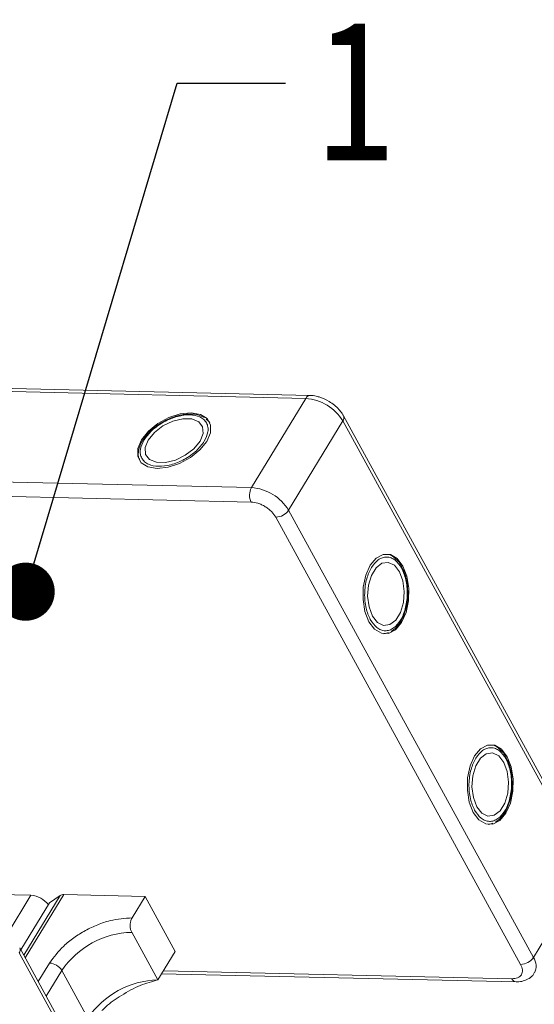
# Model space of a CAD drawing. Header units: millimetres. Extents: x 2145 to 3607, y 659 to 1692.
# Tile 84 of 85: x 3462 to 3507, y 1450 to 1535. Entities that reach past the tile are written whole.
import ezdxf

# ---------------------------------------------------------------- set-up
doc = ezdxf.new("R2010")
doc.units = ezdxf.units.MM
doc.styles.get("Standard").update_dxf_attribs({"font": '仿宋_GB2312.ttf', "width": 0.8})
doc.dimstyles.new('ISO-25.1', dxfattribs={"dimtxt": 6, "dimasz": 5, "dimexe": 3.5, "dimexo": 0.625, "dimgap": 1.5, "dimtad": 1, "dimtoh": 1, "dimtxsty": 'Standard', "dimcen": 2.5, "dimadec": 0, "dimazin": 0, "dimtfac": 1, "dimtmove": 0, "dimatfit": 3, "dimfxl": 0, "dimarcsym": 0})

msp = doc.modelspace()

# ---------------------------------------------------------------- linework, layer by layer
at = {"color": 7, "linetype": 'Continuous', "lineweight": 15}
for p, q in [((3449.188, 1502.824), (3486.928, 1501.958)), ((3487.293, 1502.207), (3449.553, 1503.073)), ((3486.928, 1501.958), (3482.259, 1494.285)), ((3478.575, 1499.988), (3478.379, 1500.163)), ((3485.449, 1492.345), (3490.118, 1500.017)), ((3490.118, 1500.017), (3511.155, 1461.564)), ((3511.209, 1462.003), (3490.171, 1500.456)), ((3478.605, 1499.969), (3478.673, 1499.878)), ((3473.079, 1498.574), (3472.972, 1498.422)), ((3482.259, 1494.285), (3416.893, 1495.785)), ((3482.231, 1493.041), (3416.865, 1494.541)), ((3505.395, 1453.294), (3484.357, 1491.747)), ((3506.487, 1453.892), (3485.449, 1492.345)), ((3495.3, 1487.222), (3495.222, 1487.391)), ((3493.746, 1481.739), (3493.632, 1481.726)), ((3493.778, 1481.756), (3494.028, 1481.838)), ((3504.267, 1470.832), (3504.189, 1471.001)), ((3502.712, 1465.35), (3502.599, 1465.336)), ((3502.744, 1465.366), (3502.994, 1465.448)), ((3511.155, 1461.564), (3506.487, 1453.892)), ((3456.484, 1459.396), (3463.308, 1459.24)), ((3463.308, 1459.24), (3461.255, 1455.865)), ((3464.91, 1458.58), (3462.451, 1454.538)), ((3462.694, 1454.094), (3465.812, 1459.218)), ((3462.822, 1453.859), (3466.132, 1459.299)), ((3464.91, 1458.58), (3465.812, 1459.218)), ((3466.132, 1459.299), (3473.116, 1459.139)), ((3471.996, 1457.298), (3473.116, 1459.139)), ((3473.116, 1459.139), (3475.703, 1454.411)), ((3474.209, 1451.956), (3471.967, 1456.054)), ((3462.293, 1454.289), (3483.33, 1415.836)), ((3483.384, 1416.275), (3462.347, 1454.728)), ((3475.703, 1454.411), (3474.209, 1451.956)), ((3464.899, 1453.415), (3463.933, 1451.828)), ((3464.623, 1450.567), (3465.962, 1452.768)), ((3468.204, 1448.671), (3465.962, 1452.768)), ((3474.694, 1452.754), (3504.648, 1452.066)), ((3474.539, 1452.499), (3505.001, 1451.8))]:
    msp.add_line(p, q, dxfattribs=at)
at = {"color": 7, "linetype": 'Continuous', "lineweight": 15, "flags": 128}
for points in [[(3477.071, 1500.721), (3476.134, 1500.624), (3475.147, 1500.302), (3474.205, 1499.787), (3473.401, 1499.129), (3472.813, 1498.392), (3472.5, 1497.649), (3472.492, 1496.973), (3472.79, 1496.429), (3473.364, 1496.071), (3474.158, 1495.934), (3475.095, 1496.031), (3476.083, 1496.353), (3477.025, 1496.869), (3477.829, 1497.527), (3478.416, 1498.263), (3478.729, 1499.006), (3478.737, 1499.683), (3478.44, 1500.227), (3477.866, 1500.584), (3477.071, 1500.721)], [(3473.388, 1498.379), (3473.126, 1497.725), (3473.165, 1497.144), (3473.499, 1496.705), (3474.088, 1496.463), (3474.861, 1496.445), (3475.726, 1496.654), (3476.576, 1497.065), (3477.311, 1497.629), (3477.842, 1498.277), (3478.103, 1498.93), (3478.065, 1499.512), (3477.731, 1499.95), (3477.142, 1500.193), (3476.368, 1500.21), (3475.504, 1500.001), (3474.653, 1499.59), (3473.918, 1499.026), (3473.388, 1498.379)], [(3495.275, 1487.543), (3494.788, 1488.186), (3494.206, 1488.531), (3493.587, 1488.545), (3492.99, 1488.227), (3492.474, 1487.608), (3492.089, 1486.748), (3491.874, 1485.731), (3491.85, 1484.658), (3492.018, 1483.632), (3492.362, 1482.756), (3492.849, 1482.113), (3493.431, 1481.768), (3494.051, 1481.753), (3494.648, 1482.071), (3495.164, 1482.691), (3495.548, 1483.551), (3495.763, 1484.567), (3495.788, 1485.641), (3495.62, 1486.666), (3495.275, 1487.543)], [(3494.976, 1487.052), (3494.541, 1487.606), (3494.018, 1487.863), (3493.472, 1487.793), (3492.967, 1487.404), (3492.565, 1486.743), (3492.314, 1485.89), (3492.245, 1484.948), (3492.365, 1484.03), (3492.661, 1483.247), (3493.096, 1482.693), (3493.619, 1482.436), (3494.166, 1482.506), (3494.67, 1482.894), (3495.073, 1483.555), (3495.323, 1484.408), (3495.393, 1485.351), (3495.272, 1486.269), (3494.976, 1487.052)], [(3504.242, 1471.153), (3503.755, 1471.796), (3503.173, 1472.141), (3502.554, 1472.155), (3501.956, 1471.837), (3501.44, 1471.218), (3501.056, 1470.358), (3500.841, 1469.341), (3500.817, 1468.268), (3500.985, 1467.243), (3501.329, 1466.366), (3501.816, 1465.723), (3502.398, 1465.378), (3503.017, 1465.363), (3503.615, 1465.682), (3504.131, 1466.301), (3504.515, 1467.161), (3504.73, 1468.178), (3504.755, 1469.251), (3504.586, 1470.276), (3504.242, 1471.153)], [(3503.943, 1470.662), (3503.508, 1471.216), (3502.985, 1471.473), (3502.439, 1471.403), (3501.934, 1471.014), (3501.532, 1470.354), (3501.281, 1469.5), (3501.211, 1468.558), (3501.332, 1467.64), (3501.628, 1466.857), (3502.063, 1466.303), (3502.586, 1466.046), (3503.132, 1466.116), (3503.637, 1466.505), (3504.039, 1467.165), (3504.29, 1468.018), (3504.36, 1468.961), (3504.239, 1469.879), (3503.943, 1470.662)]]:
    msp.add_lwpolyline(points, dxfattribs=at)
at = {"color": 7, "linetype": 'Continuous', "lineweight": 15}
for centre, radius, start, end in [((3487.313, 1501.786), 0.422, 92.68301, 155.94061), ((3486.65, 1497.91), 4.057, 31.28833, 86.07738), ((3489.789, 1500.28), 0.421, 321.38407, 25.00429), ((3483.446, 1493.636), 1.352, 151.28833, 206.07738), ((3481.982, 1490.238), 4.057, 31.28833, 86.07738), ((3484.327, 1493.1), 1.353, 271.29253, 326.07318), ((3463.157, 1457.183), 2.062, 36.71084, 85.7989), ((3466.096, 1458.768), 0.533, 86.16284, 122.32972), ((3472.135, 1448.616), 7.439, 91.29253, 146.07318), ((3461.951, 1454.553), 0.432, 322.30413, 24.49471), ((3505.364, 1454.646), 1.353, 271.29253, 326.07318), ((3505.425, 1453.147), 1.297, 332.99608, 35.04542), ((3464.807, 1452.066), 1.352, 31.28833, 86.07738), ((3474.377, 1444.519), 7.439, 91.29253, 146.07318), ((3505.055, 1452.24), 0.443, 203.0669, 262.93411)]:
    msp.add_arc(centre, radius, start, end, dxfattribs=at)
for points, knots in [([(3488.948, 1501.687), (3488.685, 1501.826), (3488.319, 1502.02), (3487.764, 1502.16), (3487.473, 1502.22), (3487.3, 1502.206), (3487.293, 1502.205)], [0, 0, 0, 0, 0.488444, 0.677599, 0.988653, 1, 1, 1, 1]), ([(3490.158, 1500.453), (3490.123, 1500.523), (3490.025, 1500.72), (3489.765, 1501.031), (3489.402, 1501.386), (3489.1, 1501.586), (3488.948, 1501.687)], [0, 0, 0, 0, 0.144277, 0.402847, 0.700432, 1, 1, 1, 1]), ([(3473.029, 1498.387), (3473.233, 1498.664), (3473.547, 1499.092), (3474.183, 1499.6), (3474.731, 1499.943), (3475.317, 1500.221), (3476.082, 1500.473), (3476.992, 1500.591), (3477.736, 1500.436), (3478.177, 1500.155), (3478.413, 1499.859), (3478.534, 1499.5), (3478.543, 1498.977), (3478.335, 1498.547), (3478.201, 1498.268)], [0, 0, 0, 0, 0.1197215, 0.184837, 0.25, 0.3151155, 0.3802785, 0.5, 0.6197215, 0.684837, 0.75, 0.8151155, 0.8802785, 1, 1, 1, 1]), ([(3478.199, 1500.323), (3478.027, 1500.404), (3477.671, 1500.573), (3477.036, 1500.632), (3476.43, 1500.582), (3475.88, 1500.461), (3475.313, 1500.276), (3474.924, 1500.08), (3474.714, 1499.975)], [0, 0, 0, 0, 0.1912901, 0.3970639, 0.559818, 0.6867563, 0.8302953, 1, 1, 1, 1]), ([(3474.714, 1499.975), (3474.432, 1499.803), (3474.038, 1499.564), (3473.554, 1499.138), (3473.266, 1498.849), (3473.121, 1498.636), (3473.079, 1498.574)], [0, 0, 0, 0, 0.431946, 0.604262, 0.884419, 1, 1, 1, 1]), ([(3472.972, 1498.422), (3472.944, 1498.384), (3472.801, 1498.188), (3472.64, 1497.814), (3472.526, 1497.316), (3472.528, 1496.896), (3472.64, 1496.685), (3472.676, 1496.617)], [0, 0, 0, 0, 0.062547, 0.320218, 0.586185, 0.865747, 1, 1, 1, 1]), ([(3478.201, 1498.268), (3477.997, 1497.991), (3477.682, 1497.564), (3477.047, 1497.056), (3476.499, 1496.712), (3475.913, 1496.434), (3475.148, 1496.182), (3474.238, 1496.064), (3473.493, 1496.22), (3473.053, 1496.5), (3472.816, 1496.797), (3472.696, 1497.156), (3472.687, 1497.678), (3472.895, 1498.108), (3473.029, 1498.387)], [0, 0, 0, 0, 0.1197215, 0.184837, 0.25, 0.3151155, 0.3802785, 0.5, 0.6197215, 0.684837, 0.75, 0.8151155, 0.8802785, 1, 1, 1, 1]), ([(3484.357, 1491.747), (3484.251, 1491.906), (3484.087, 1492.152), (3483.748, 1492.45), (3483.453, 1492.655), (3483.135, 1492.823), (3482.714, 1492.988), (3482.421, 1493.02), (3482.231, 1493.041)], [0, 0, 0, 0, 0.2394429, 0.3696359, 0.4999999, 0.6301929, 0.7605571, 1, 1, 1, 1]), ([(3492.474, 1482.94), (3492.336, 1483.255), (3492.123, 1483.741), (3492.001, 1484.545), (3491.977, 1485.191), (3492.03, 1485.838), (3492.193, 1486.627), (3492.547, 1487.474), (3493.054, 1488.041), (3493.517, 1488.282), (3493.892, 1488.338), (3494.263, 1488.263), (3494.72, 1488.01), (3494.989, 1487.615), (3495.163, 1487.359)], [0, 0, 0, 0, 0.119721, 0.184837, 0.25, 0.315115, 0.380279, 0.5, 0.619721, 0.684837, 0.75, 0.815115, 0.880279, 1, 1, 1, 1]), ([(3495.222, 1487.391), (3495.203, 1487.435), (3495.105, 1487.657), (3494.861, 1487.982), (3494.487, 1488.33), (3494.132, 1488.535), (3493.904, 1488.544), (3493.837, 1488.547)], [0, 0, 0, 0, 0.063726, 0.326043, 0.596808, 0.881417, 1, 1, 1, 1]), ([(3495.163, 1487.359), (3495.301, 1487.044), (3495.514, 1486.558), (3495.636, 1485.753), (3495.66, 1485.107), (3495.608, 1484.461), (3495.444, 1483.672), (3495.09, 1482.825), (3494.584, 1482.258), (3494.121, 1482.017), (3493.745, 1481.96), (3493.374, 1482.035), (3492.917, 1482.289), (3492.648, 1482.684), (3492.474, 1482.94)], [0, 0, 0, 0, 0.119721, 0.184837, 0.25, 0.315115, 0.380279, 0.5, 0.619721, 0.684837, 0.75, 0.815115, 0.880279, 1, 1, 1, 1]), ([(3495.696, 1485.106), (3495.688, 1485.436), (3495.677, 1485.897), (3495.551, 1486.529), (3495.445, 1486.923), (3495.333, 1487.155), (3495.3, 1487.222)], [0, 0, 0, 0, 0.432034, 0.604386, 0.884605, 1, 1, 1, 1]), ([(3494.255, 1481.914), (3494.411, 1482.022), (3494.736, 1482.247), (3495.104, 1482.766), (3495.364, 1483.316), (3495.534, 1483.854), (3495.657, 1484.437), (3495.682, 1484.871), (3495.696, 1485.106)], [0, 0, 0, 0, 0.191308, 0.39709, 0.559843, 0.686792, 0.830349, 1, 1, 1, 1]), ([(3504.189, 1471.001), (3504.17, 1471.045), (3504.071, 1471.267), (3503.828, 1471.592), (3503.454, 1471.94), (3503.099, 1472.145), (3502.871, 1472.154), (3502.803, 1472.157)], [0, 0, 0, 0, 0.063726, 0.326043, 0.596808, 0.881417, 1, 1, 1, 1]), ([(3501.441, 1466.55), (3501.303, 1466.865), (3501.09, 1467.351), (3500.968, 1468.155), (3500.944, 1468.801), (3500.997, 1469.448), (3501.16, 1470.237), (3501.514, 1471.084), (3502.021, 1471.651), (3502.484, 1471.892), (3502.859, 1471.949), (3503.23, 1471.873), (3503.687, 1471.62), (3503.956, 1471.225), (3504.13, 1470.969)], [0, 0, 0, 0, 0.119721, 0.184837, 0.25, 0.315115, 0.380279, 0.5, 0.619721, 0.684837, 0.75, 0.815115, 0.880279, 1, 1, 1, 1]), ([(3504.13, 1470.969), (3504.268, 1470.654), (3504.481, 1470.168), (3504.603, 1469.364), (3504.627, 1468.717), (3504.574, 1468.071), (3504.411, 1467.282), (3504.057, 1466.435), (3503.55, 1465.868), (3503.087, 1465.627), (3502.712, 1465.57), (3502.341, 1465.645), (3501.884, 1465.899), (3501.615, 1466.294), (3501.441, 1466.55)], [0, 0, 0, 0, 0.119721, 0.184837, 0.25, 0.315115, 0.380279, 0.5, 0.619721, 0.684837, 0.75, 0.815115, 0.880279, 1, 1, 1, 1]), ([(3504.663, 1468.716), (3504.655, 1469.046), (3504.644, 1469.507), (3504.518, 1470.139), (3504.412, 1470.533), (3504.3, 1470.765), (3504.267, 1470.832)], [0, 0, 0, 0, 0.432034, 0.604386, 0.884605, 1, 1, 1, 1]), ([(3503.222, 1465.524), (3503.378, 1465.632), (3503.702, 1465.857), (3504.071, 1466.377), (3504.33, 1466.926), (3504.501, 1467.464), (3504.624, 1468.047), (3504.649, 1468.481), (3504.663, 1468.716)], [0, 0, 0, 0, 0.191308, 0.39709, 0.559843, 0.686792, 0.830349, 1, 1, 1, 1]), ([(3471.996, 1457.298), (3471.376, 1457.258), (3470.423, 1457.197), (3469.033, 1456.724), (3467.971, 1456.226), (3466.98, 1455.601), (3465.833, 1454.685), (3465.267, 1453.916), (3464.899, 1453.415)], [0, 0, 0, 0, 0.239457, 0.368361, 0.5, 0.631639, 0.760543, 1, 1, 1, 1]), ([(3471.967, 1456.054), (3471.932, 1456.131), (3471.863, 1456.286), (3471.824, 1456.581), (3471.841, 1456.88), (3471.905, 1457.128), (3471.97, 1457.249), (3471.996, 1457.298)], [0, 0, 0, 0, 0.2146939, 0.4293877, 0.6440816, 0.8587754, 1, 1, 1, 1]), ([(3504.648, 1452.066), (3504.819, 1452.079), (3505.084, 1452.099), (3505.333, 1452.248), (3505.472, 1452.406), (3505.548, 1452.602), (3505.566, 1452.892), (3505.462, 1453.136), (3505.395, 1453.294)], [0, 0, 0, 0, 0.239443, 0.369636, 0.5, 0.630193, 0.760557, 1, 1, 1, 1]), ([(3469.395, 1449.321), (3469.506, 1449.43), (3470.005, 1449.92), (3471.157, 1450.708), (3472.728, 1451.573), (3473.717, 1451.829), (3474.209, 1451.956)], [0, 0, 0, 0, 0.078725, 0.3545282, 0.678962, 1, 1, 1, 1]), ([(3505.001, 1451.802), (3505.168, 1451.807), (3505.518, 1451.817), (3506.008, 1452), (3506.394, 1452.256), (3506.515, 1452.496), (3506.553, 1452.57)], [0, 0, 0, 0, 0.265588, 0.558647, 0.864004, 1, 1, 1, 1])]:
    msp.add_open_spline(points, degree=3, knots=knots, dxfattribs=at)

# ---------------------------------------------------------------- texts
at = {"color": 5, "lineweight": 9, "insert": (3487.918, 1534.515), "char_height": 12.1, "width": 1.815, "attachment_point": 1}
msp.add_mtext('1', dxfattribs=at)

# ---------------------------------------------------------------- leaders
at = {"color": 5, "lineweight": 9}
msp.add_leader([(3462.85, 1485.34), (3475.87, 1529.07), (3485.195, 1529.07)], dimstyle='ISO-25.1', override={"dimgap": 1.5, "dimtad": 0, "dimldrblk": 'Dot'}, dxfattribs=at)

doc.saveas('drawing.dxf')
